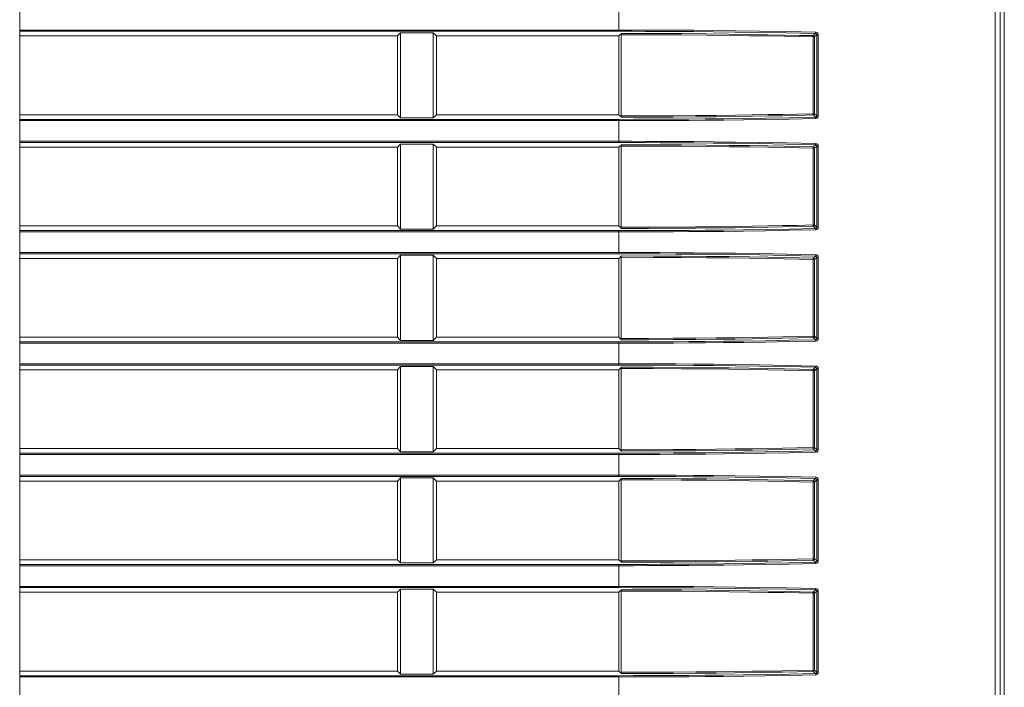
# Model space of a CAD drawing. Header units: millimetres. Extents: x 3925 to 5043, y -86 to 778.
# Tile 19 of 157: x 4179 to 4198, y 277 to 290. Entities that reach past the tile are written whole.
import ezdxf

# ---------------------------------------------------------------- set-up
doc = ezdxf.new("R2010")
doc.units = ezdxf.units.MM
doc.header["$LTSCALE"] = 46.255
for name, color, linetype in [('140-154101-0DXF_CONTINUOUS_LINE', 7, 'CONTINUOUS'), ('H30-RIGHT-CODXF_CONTINUOUS_LINE', 7, 'CONTINUOUS'), ('H30K-FRONT-CDXF_CONTINUOUS_LINE', 7, 'CONTINUOUS')]:
    doc.layers.add(name, color=color, linetype=linetype)

msp = doc.modelspace()

# ---------------------------------------------------------------- linework, layer by layer
at = {"layer": '140-154101-0DXF_CONTINUOUS_LINE', "color": 7, "linetype": 'Continuous', "lineweight": 0}
msp.add_line((4178.9545, 237.4932), (4178.9545, 305.6182), dxfattribs=at)
at = {"layer": 'H30-RIGHT-CODXF_CONTINUOUS_LINE', "color": 7, "linetype": 'Continuous', "lineweight": 0}
for p, q in [((4197.6768, 305.2979), (4197.6768, 266.2924)), ((4197.7721, 266.2929), (4197.7721, 305.2973)), ((4190.4545, 289.6725), (4190.4545, 290.1188)), ((4178.9545, 289.6974), (4190.4545, 289.6974)), ((4178.9545, 289.6725), (4190.4545, 289.6725)), ((4186.2045, 289.5832), (4178.9545, 289.5832)), ((4186.2659, 289.6445), (4186.2045, 289.5832)), ((4186.2045, 288.0732), (4186.2045, 289.5832)), ((4186.2659, 289.6445), (4186.8931, 289.6445)), ((4186.2659, 289.6445), (4186.2659, 288.0118)), ((4186.9545, 289.5832), (4186.8931, 289.6445)), ((4186.8931, 289.6445), (4186.8931, 288.0118)), ((4190.4545, 289.5832), (4186.9545, 289.5832)), ((4186.9545, 288.0732), (4186.9545, 289.5832)), ((4190.4545, 289.5832), (4190.5032, 289.6319)), ((4190.4545, 289.5832), (4190.4545, 288.0732)), ((4190.5005, 289.6071), (4190.5005, 288.0492)), ((4194.2107, 289.5645), (4194.1809, 289.5645)), ((4194.1809, 288.0918), (4194.1809, 289.5645)), ((4194.1858, 289.5893), (4194.2275, 289.631)), ((4194.2107, 289.5645), (4194.2511, 289.605)), ((4194.2107, 288.0918), (4194.2107, 289.5645)), ((4194.2511, 289.605), (4194.2809, 289.605)), ((4194.2511, 289.605), (4194.2511, 288.0513)), ((4194.2809, 289.605), (4194.2809, 288.0513)), ((4186.2045, 288.0732), (4178.9545, 288.0732)), ((4186.2045, 288.0732), (4186.2659, 288.0118)), ((4186.8931, 288.0118), (4186.2659, 288.0118)), ((4186.8931, 288.0118), (4186.9545, 288.0732)), ((4190.4545, 288.0732), (4186.9545, 288.0732)), ((4190.5032, 288.0244), (4190.4545, 288.0732)), ((4194.2107, 288.0918), (4194.1809, 288.0918)), ((4194.1858, 288.067), (4194.2275, 288.0253)), ((4194.2107, 288.0918), (4194.2511, 288.0513)), ((4194.2809, 288.0513), (4194.2511, 288.0513)), ((4190.4545, 287.9838), (4178.9545, 287.9838)), ((4190.4545, 287.9589), (4178.9545, 287.9589)), ((4190.4545, 287.5375), (4190.4545, 287.9838)), ((4178.9545, 287.5624), (4190.4545, 287.5624)), ((4178.9545, 287.5375), (4190.4545, 287.5375)), ((4186.2045, 287.4482), (4178.9545, 287.4482)), ((4186.2659, 287.5095), (4186.2045, 287.4482)), ((4186.2045, 285.9382), (4186.2045, 287.4482)), ((4186.2659, 287.5095), (4186.8931, 287.5095)), ((4186.2659, 287.5095), (4186.2659, 285.8768)), ((4186.9545, 287.4482), (4186.8931, 287.5095)), ((4186.8931, 287.5095), (4186.8931, 285.8768)), ((4190.4545, 287.4482), (4186.9545, 287.4482)), ((4186.9545, 285.9382), (4186.9545, 287.4482)), ((4190.4545, 287.4482), (4190.5032, 287.4969)), ((4190.4545, 287.4482), (4190.4545, 285.9382)), ((4190.5005, 287.4721), (4190.5005, 285.9142)), ((4194.1858, 287.4543), (4194.2275, 287.496)), ((4194.2107, 287.4295), (4194.2511, 287.47)), ((4194.2511, 287.47), (4194.2809, 287.47)), ((4194.2511, 287.47), (4194.2511, 285.9163)), ((4194.2809, 287.47), (4194.2809, 285.9163)), ((4194.2107, 287.4295), (4194.1809, 287.4295)), ((4194.1809, 285.9568), (4194.1809, 287.4295)), ((4194.2107, 285.9568), (4194.2107, 287.4295)), ((4186.2045, 285.9382), (4178.9545, 285.9382)), ((4186.2045, 285.9382), (4186.2659, 285.8768)), ((4186.8931, 285.8768), (4186.9545, 285.9382)), ((4190.4545, 285.9382), (4186.9545, 285.9382)), ((4190.5032, 285.8894), (4190.4545, 285.9382)), ((4194.2107, 285.9568), (4194.1809, 285.9568)), ((4194.1858, 285.932), (4194.2275, 285.8903)), ((4194.2107, 285.9568), (4194.2511, 285.9163)), ((4190.4545, 285.8488), (4178.9545, 285.8488)), ((4190.4545, 285.8239), (4178.9545, 285.8239)), ((4186.8931, 285.8768), (4186.2659, 285.8768)), ((4190.4545, 285.4025), (4190.4545, 285.8488)), ((4194.2809, 285.9163), (4194.2511, 285.9163)), ((4178.9545, 285.4274), (4190.4545, 285.4274)), ((4178.9545, 285.4025), (4190.4545, 285.4025)), ((4186.2659, 285.3745), (4186.2045, 285.3132)), ((4186.2659, 285.3745), (4186.8931, 285.3745)), ((4186.2659, 285.3745), (4186.2659, 283.7418)), ((4186.9545, 285.3132), (4186.8931, 285.3745)), ((4186.8931, 285.3745), (4186.8931, 283.7418)), ((4190.4545, 285.3132), (4190.5032, 285.3619)), ((4194.1858, 285.3193), (4194.2275, 285.361)), ((4186.2045, 285.3132), (4178.9545, 285.3132)), ((4186.2045, 283.8032), (4186.2045, 285.3132)), ((4190.4545, 285.3132), (4186.9545, 285.3132)), ((4186.9545, 283.8032), (4186.9545, 285.3132)), ((4190.4545, 285.3132), (4190.4545, 283.8032)), ((4190.5005, 285.3371), (4190.5005, 283.7792)), ((4194.2107, 285.2945), (4194.1809, 285.2945)), ((4194.1809, 283.8218), (4194.1809, 285.2945)), ((4194.2107, 285.2945), (4194.2511, 285.335)), ((4194.2107, 283.8218), (4194.2107, 285.2945)), ((4194.2511, 285.335), (4194.2809, 285.335)), ((4194.2511, 285.335), (4194.2511, 283.7813)), ((4194.2809, 285.335), (4194.2809, 283.7813)), ((4186.2045, 283.8032), (4178.9545, 283.8032)), ((4190.4545, 283.7138), (4178.9545, 283.7138)), ((4190.4545, 283.6889), (4178.9545, 283.6889)), ((4186.2045, 283.8032), (4186.2659, 283.7418)), ((4186.8931, 283.7418), (4186.2659, 283.7418)), ((4186.8931, 283.7418), (4186.9545, 283.8032)), ((4190.4545, 283.8032), (4186.9545, 283.8032)), ((4190.5032, 283.7544), (4190.4545, 283.8032)), ((4190.4545, 283.2675), (4190.4545, 283.7138)), ((4194.2107, 283.8218), (4194.1809, 283.8218)), ((4194.1858, 283.797), (4194.2275, 283.7553)), ((4194.2107, 283.8218), (4194.2511, 283.7813)), ((4194.2809, 283.7813), (4194.2511, 283.7813)), ((4178.9545, 283.2924), (4190.4545, 283.2924)), ((4178.9545, 283.2675), (4190.4545, 283.2675)), ((4186.2045, 283.1782), (4178.9545, 283.1782)), ((4186.2659, 283.2395), (4186.2045, 283.1782)), ((4186.2045, 281.6682), (4186.2045, 283.1782)), ((4186.2659, 283.2395), (4186.8931, 283.2395)), ((4186.2659, 283.2395), (4186.2659, 281.6068)), ((4186.9545, 283.1782), (4186.8931, 283.2395)), ((4186.8931, 283.2395), (4186.8931, 281.6068)), ((4190.4545, 283.1782), (4186.9545, 283.1782)), ((4186.9545, 281.6682), (4186.9545, 283.1782)), ((4190.4545, 283.1782), (4190.5032, 283.2269)), ((4190.4545, 283.1782), (4190.4545, 281.6682)), ((4190.5005, 283.2021), (4190.5005, 281.6442)), ((4194.2107, 283.1595), (4194.1809, 283.1595)), ((4194.1809, 281.6868), (4194.1809, 283.1595)), ((4194.1858, 283.1843), (4194.2275, 283.226)), ((4194.2107, 283.1595), (4194.2511, 283.2)), ((4194.2107, 281.6868), (4194.2107, 283.1595)), ((4194.2511, 283.2), (4194.2809, 283.2)), ((4194.2511, 283.2), (4194.2511, 281.6463)), ((4194.2809, 283.2), (4194.2809, 281.6463)), ((4186.2045, 281.6682), (4178.9545, 281.6682)), ((4190.4545, 281.5788), (4178.9545, 281.5788)), ((4186.2045, 281.6682), (4186.2659, 281.6068)), ((4186.8931, 281.6068), (4186.2659, 281.6068)), ((4186.8931, 281.6068), (4186.9545, 281.6682)), ((4190.4545, 281.6682), (4186.9545, 281.6682)), ((4190.5032, 281.6194), (4190.4545, 281.6682)), ((4190.4545, 281.1325), (4190.4545, 281.5788)), ((4194.2107, 281.6868), (4194.1809, 281.6868)), ((4194.1858, 281.662), (4194.2275, 281.6203)), ((4194.2107, 281.6868), (4194.2511, 281.6463)), ((4194.2809, 281.6463), (4194.2511, 281.6463)), ((4190.4545, 281.5539), (4178.9545, 281.5539)), ((4178.9545, 281.1574), (4190.4545, 281.1574)), ((4178.9545, 281.1325), (4190.4545, 281.1325)), ((4186.2045, 281.0432), (4178.9545, 281.0432)), ((4186.2659, 281.1045), (4186.2045, 281.0432)), ((4186.2045, 279.5332), (4186.2045, 281.0432)), ((4186.2659, 281.1045), (4186.8931, 281.1045)), ((4186.2659, 281.1045), (4186.2659, 279.4718)), ((4186.9545, 281.0432), (4186.8931, 281.1045)), ((4186.8931, 281.1045), (4186.8931, 279.4718)), ((4190.4545, 281.0432), (4186.9545, 281.0432)), ((4186.9545, 279.5332), (4186.9545, 281.0432)), ((4190.4545, 281.0432), (4190.5032, 281.0919)), ((4190.4545, 281.0432), (4190.4545, 279.5332)), ((4190.5005, 281.0671), (4190.5005, 279.5092)), ((4194.2107, 281.0245), (4194.1809, 281.0245)), ((4194.1809, 279.5518), (4194.1809, 281.0245)), ((4194.1858, 281.0493), (4194.2275, 281.091)), ((4194.2107, 281.0245), (4194.2511, 281.065)), ((4194.2107, 279.5518), (4194.2107, 281.0245)), ((4194.2511, 281.065), (4194.2809, 281.065)), ((4194.2511, 281.065), (4194.2511, 279.5113)), ((4194.2809, 281.065), (4194.2809, 279.5113)), ((4186.2045, 279.5332), (4178.9545, 279.5332)), ((4186.2045, 279.5332), (4186.2659, 279.4718)), ((4186.8931, 279.4718), (4186.9545, 279.5332)), ((4190.4545, 279.5332), (4186.9545, 279.5332)), ((4190.5032, 279.4844), (4190.4545, 279.5332)), ((4194.2107, 279.5518), (4194.1809, 279.5518)), ((4194.1858, 279.527), (4194.2275, 279.4853)), ((4194.2107, 279.5518), (4194.2511, 279.5113)), ((4194.2809, 279.5113), (4194.2511, 279.5113)), ((4190.4545, 279.4438), (4178.9545, 279.4438)), ((4190.4545, 279.4189), (4178.9545, 279.4189)), ((4186.8931, 279.4718), (4186.2659, 279.4718)), ((4190.4545, 278.9975), (4190.4545, 279.4438)), ((4178.9545, 279.0224), (4190.4545, 279.0224)), ((4178.9545, 278.9975), (4190.4545, 278.9975)), ((4186.2659, 278.9695), (4186.2045, 278.9082)), ((4186.2659, 278.9695), (4186.8931, 278.9695)), ((4186.2659, 278.9695), (4186.2659, 277.3368)), ((4186.9545, 278.9082), (4186.8931, 278.9695)), ((4186.8931, 278.9695), (4186.8931, 277.3368)), ((4190.4545, 278.9082), (4190.5032, 278.9569)), ((4190.5005, 278.9321), (4190.5005, 277.3742)), ((4194.1858, 278.9143), (4194.2275, 278.956)), ((4194.2107, 278.8895), (4194.2511, 278.93)), ((4194.2511, 278.93), (4194.2809, 278.93)), ((4194.2511, 278.93), (4194.2511, 277.3763)), ((4194.2809, 278.93), (4194.2809, 277.3763)), ((4186.2045, 278.9082), (4178.9545, 278.9082)), ((4186.2045, 277.3982), (4186.2045, 278.9082)), ((4190.4545, 278.9082), (4186.9545, 278.9082)), ((4186.9545, 277.3982), (4186.9545, 278.9082)), ((4190.4545, 278.9082), (4190.4545, 277.3982)), ((4194.2107, 278.8895), (4194.1809, 278.8895)), ((4194.1809, 277.4168), (4194.1809, 278.8895)), ((4194.2107, 277.4168), (4194.2107, 278.8895)), ((4194.2107, 277.4168), (4194.1809, 277.4168)), ((4194.2107, 277.4168), (4194.2511, 277.3763)), ((4186.2045, 277.3982), (4178.9545, 277.3982)), ((4190.4545, 277.3088), (4178.9545, 277.3088)), ((4190.4545, 277.2839), (4178.9545, 277.2839)), ((4186.2045, 277.3982), (4186.2659, 277.3368)), ((4186.8931, 277.3368), (4186.2659, 277.3368)), ((4186.8931, 277.3368), (4186.9545, 277.3982)), ((4190.4545, 277.3982), (4186.9545, 277.3982)), ((4190.5032, 277.3494), (4190.4545, 277.3982)), ((4190.4545, 276.8625), (4190.4545, 277.3088)), ((4194.1858, 277.392), (4194.2275, 277.3503)), ((4194.2809, 277.3763), (4194.2511, 277.3763))]:
    msp.add_line(p, q, dxfattribs=at)
for points in [[(4190.4545, 289.6974), (4190.7006, 289.6972), (4190.9582, 289.6967), (4191.2397, 289.6958), (4191.5489, 289.6943), (4191.8904, 289.692), (4192.2688, 289.6886), (4192.6885, 289.6839), (4193.1535, 289.6773), (4193.6688, 289.6681), (4194.2324, 289.6558)], [(4190.4545, 289.6725), (4190.7004, 289.6724), (4190.9577, 289.6719), (4191.2389, 289.671), (4191.5477, 289.6695), (4191.8888, 289.6672), (4192.2668, 289.6638), (4192.6859, 289.6591), (4193.1503, 289.6524), (4193.6649, 289.6433), (4194.2275, 289.631)], [(4190.5005, 289.6071), (4190.5013, 289.6235), (4190.5032, 289.6319)], [(4194.1809, 289.5645), (4193.9166, 289.5708), (4193.6296, 289.5769), (4193.3118, 289.5829), (4192.9596, 289.5888), (4192.5686, 289.5942), (4192.1348, 289.599), (4191.6532, 289.603), (4191.1134, 289.6058), (4190.5005, 289.6071)], [(4194.1858, 289.5893), (4193.9212, 289.5956), (4193.634, 289.6017), (4193.3158, 289.6078), (4192.9633, 289.6136), (4192.572, 289.619), (4192.138, 289.6238), (4191.6561, 289.6278), (4191.1162, 289.6306), (4190.5032, 289.6319)], [(4194.1858, 289.5893), (4194.1836, 289.5853), (4194.1818, 289.5763), (4194.1809, 289.5645)], [(4194.2107, 289.5645), (4194.2072, 289.5768), (4194.1981, 289.5859), (4194.1858, 289.5893)], [(4194.2323, 289.6558), (4194.2315, 289.6442), (4194.2298, 289.6352), (4194.2275, 289.631)], [(4194.2275, 289.631), (4194.2367, 289.6287), (4194.2441, 289.6233), (4194.2491, 289.6155), (4194.2511, 289.605)], [(4194.2324, 289.6558), (4194.2511, 289.6515), (4194.2662, 289.641), (4194.2765, 289.6257), (4194.2809, 289.605)], [(4194.2275, 288.0253), (4193.7217, 288.0141), (4193.2626, 288.0057), (4192.8438, 287.9993), (4192.4617, 287.9945), (4192.113, 287.991), (4191.7948, 287.9884), (4191.5041, 287.9866), (4191.2383, 287.9853), (4190.9889, 287.9845), (4190.7335, 287.984), (4190.4545, 287.9838)], [(4194.2323, 288.0005), (4193.7257, 287.9893), (4193.2659, 287.9809), (4192.8466, 287.9745), (4192.4639, 287.9697), (4192.1148, 287.9662), (4191.7963, 287.9636), (4191.5052, 287.9618), (4191.2392, 287.9605), (4190.9894, 287.9597), (4190.7337, 287.9591), (4190.4545, 287.9589)], [(4190.5005, 288.0492), (4191.0233, 288.0502), (4191.4975, 288.0524), (4191.9299, 288.0554), (4192.3247, 288.0593), (4192.6852, 288.0636), (4193.0143, 288.0684), (4193.3145, 288.0734), (4193.5935, 288.0787), (4193.8753, 288.0846), (4194.1809, 288.0918)], [(4190.5032, 288.0244), (4190.5013, 288.0328), (4190.5005, 288.0492)], [(4190.5032, 288.0244), (4191.0261, 288.0254), (4191.5004, 288.0276), (4191.933, 288.0306), (4192.328, 288.0345), (4192.6887, 288.0388), (4193.0181, 288.0436), (4193.3185, 288.0486), (4193.5977, 288.0539), (4193.8799, 288.0598), (4194.1858, 288.067)], [(4194.1858, 288.067), (4194.1836, 288.071), (4194.1818, 288.08), (4194.1809, 288.0918)], [(4194.1858, 288.067), (4194.1981, 288.0704), (4194.2072, 288.0795), (4194.2107, 288.0918)], [(4194.2511, 288.0513), (4194.2494, 288.0416), (4194.2447, 288.0336), (4194.2375, 288.0279), (4194.2275, 288.0253)], [(4194.2275, 288.0253), (4194.2298, 288.0211), (4194.2315, 288.0121), (4194.2323, 288.0005)], [(4194.2809, 288.0513), (4194.2772, 288.0322), (4194.2673, 288.0164), (4194.2526, 288.0055), (4194.2323, 288.0005)], [(4190.4545, 287.5624), (4190.7006, 287.5622), (4190.9582, 287.5617), (4191.2397, 287.5608), (4191.5489, 287.5593), (4191.8904, 287.557), (4192.2688, 287.5536), (4192.6885, 287.5489), (4193.1535, 287.5423), (4193.6688, 287.5331), (4194.2324, 287.5208)], [(4190.4545, 287.5375), (4190.7004, 287.5374), (4190.9577, 287.5369), (4191.2389, 287.536), (4191.5477, 287.5345), (4191.8888, 287.5322), (4192.2668, 287.5288), (4192.6859, 287.5241), (4193.1503, 287.5174), (4193.6649, 287.5083), (4194.2275, 287.496)], [(4190.5005, 287.4721), (4190.5013, 287.4885), (4190.5032, 287.4969)], [(4194.1809, 287.4295), (4193.9166, 287.4358), (4193.6296, 287.4419), (4193.3118, 287.4479), (4192.9596, 287.4538), (4192.5686, 287.4592), (4192.1348, 287.464), (4191.6532, 287.468), (4191.1134, 287.4708), (4190.5005, 287.4721)], [(4194.1858, 287.4543), (4193.9212, 287.4606), (4193.634, 287.4667), (4193.3158, 287.4728), (4192.9633, 287.4786), (4192.572, 287.484), (4192.138, 287.4888), (4191.6561, 287.4928), (4191.1162, 287.4956), (4190.5032, 287.4969)], [(4194.1858, 287.4543), (4194.1836, 287.4503), (4194.1818, 287.4413), (4194.1809, 287.4295)], [(4194.2107, 287.4295), (4194.2072, 287.4418), (4194.1981, 287.4509), (4194.1858, 287.4543)], [(4194.2323, 287.5208), (4194.2315, 287.5092), (4194.2298, 287.5002), (4194.2275, 287.496)], [(4194.2275, 287.496), (4194.2367, 287.4937), (4194.2441, 287.4883), (4194.2491, 287.4805), (4194.2511, 287.47)], [(4194.2324, 287.5208), (4194.2511, 287.5165), (4194.2662, 287.506), (4194.2765, 287.4907), (4194.2809, 287.47)], [(4190.5005, 285.9142), (4191.0233, 285.9152), (4191.4975, 285.9174), (4191.9299, 285.9204), (4192.3247, 285.9243), (4192.6852, 285.9286), (4193.0143, 285.9334), (4193.3145, 285.9384), (4193.5935, 285.9437), (4193.8753, 285.9496), (4194.1809, 285.9568)], [(4190.5032, 285.8894), (4191.0261, 285.8904), (4191.5004, 285.8926), (4191.933, 285.8956), (4192.328, 285.8995), (4192.6887, 285.9038), (4193.0181, 285.9086), (4193.3185, 285.9136), (4193.5977, 285.9189), (4193.8799, 285.9248), (4194.1858, 285.932)], [(4194.1858, 285.932), (4194.1836, 285.936), (4194.1818, 285.945), (4194.1809, 285.9568)], [(4194.1858, 285.932), (4194.1981, 285.9354), (4194.2072, 285.9445), (4194.2107, 285.9568)], [(4194.2275, 285.8903), (4193.7217, 285.8791), (4193.2626, 285.8707), (4192.8438, 285.8643), (4192.4617, 285.8595), (4192.113, 285.856), (4191.7948, 285.8534), (4191.5041, 285.8516), (4191.2383, 285.8503), (4190.9889, 285.8495), (4190.7335, 285.849), (4190.4545, 285.8488)], [(4194.2323, 285.8655), (4193.7257, 285.8543), (4193.2659, 285.8459), (4192.8466, 285.8395), (4192.4639, 285.8347), (4192.1148, 285.8312), (4191.7963, 285.8286), (4191.5052, 285.8268), (4191.2392, 285.8255), (4190.9894, 285.8247), (4190.7337, 285.8241), (4190.4545, 285.8239)], [(4190.5032, 285.8894), (4190.5013, 285.8978), (4190.5005, 285.9142)], [(4194.2511, 285.9163), (4194.2494, 285.9066), (4194.2447, 285.8986), (4194.2375, 285.8929), (4194.2275, 285.8903)], [(4194.2275, 285.8903), (4194.2298, 285.8861), (4194.2315, 285.8771), (4194.2323, 285.8655)], [(4194.2809, 285.9163), (4194.2772, 285.8972), (4194.2673, 285.8814), (4194.2526, 285.8705), (4194.2323, 285.8655)], [(4190.4545, 285.4274), (4190.7006, 285.4272), (4190.9582, 285.4267), (4191.2397, 285.4258), (4191.5489, 285.4243), (4191.8904, 285.422), (4192.2688, 285.4186), (4192.6885, 285.4139), (4193.1535, 285.4073), (4193.6688, 285.3981), (4194.2324, 285.3858)], [(4190.4545, 285.4025), (4190.7004, 285.4024), (4190.9577, 285.4019), (4191.2389, 285.401), (4191.5477, 285.3995), (4191.8888, 285.3972), (4192.2668, 285.3938), (4192.6859, 285.3891), (4193.1503, 285.3824), (4193.6649, 285.3733), (4194.2275, 285.361)], [(4190.5005, 285.3371), (4190.5013, 285.3535), (4190.5032, 285.3619)], [(4194.1858, 285.3193), (4193.9212, 285.3256), (4193.634, 285.3317), (4193.3158, 285.3378), (4192.9633, 285.3436), (4192.572, 285.349), (4192.138, 285.3538), (4191.6561, 285.3578), (4191.1162, 285.3606), (4190.5032, 285.3619)], [(4194.2323, 285.3858), (4194.2315, 285.3742), (4194.2298, 285.3652), (4194.2275, 285.361)], [(4194.2275, 285.361), (4194.2367, 285.3587), (4194.2441, 285.3533), (4194.2491, 285.3455), (4194.2511, 285.335)], [(4194.2324, 285.3858), (4194.2511, 285.3815), (4194.2662, 285.371), (4194.2765, 285.3557), (4194.2809, 285.335)], [(4194.1809, 285.2945), (4193.9166, 285.3008), (4193.6296, 285.3069), (4193.3118, 285.3129), (4192.9596, 285.3188), (4192.5686, 285.3242), (4192.1348, 285.329), (4191.6532, 285.333), (4191.1134, 285.3358), (4190.5005, 285.3371)], [(4194.1858, 285.3193), (4194.1836, 285.3153), (4194.1818, 285.3063), (4194.1809, 285.2945)], [(4194.2107, 285.2945), (4194.2072, 285.3068), (4194.1981, 285.3159), (4194.1858, 285.3193)], [(4194.2275, 283.7553), (4193.7217, 283.7441), (4193.2626, 283.7357), (4192.8438, 283.7293), (4192.4617, 283.7245), (4192.113, 283.721), (4191.7948, 283.7184), (4191.5041, 283.7166), (4191.2383, 283.7153), (4190.9889, 283.7145), (4190.7335, 283.714), (4190.4545, 283.7138)], [(4194.2323, 283.7305), (4193.7257, 283.7193), (4193.2659, 283.7109), (4192.8466, 283.7045), (4192.4639, 283.6997), (4192.1148, 283.6962), (4191.7963, 283.6936), (4191.5052, 283.6918), (4191.2392, 283.6905), (4190.9894, 283.6897), (4190.7337, 283.6891), (4190.4545, 283.6889)], [(4190.5005, 283.7792), (4191.0233, 283.7802), (4191.4975, 283.7824), (4191.9299, 283.7854), (4192.3247, 283.7893), (4192.6852, 283.7936), (4193.0143, 283.7984), (4193.3145, 283.8034), (4193.5935, 283.8087), (4193.8753, 283.8146), (4194.1809, 283.8218)], [(4190.5032, 283.7544), (4190.5013, 283.7628), (4190.5005, 283.7792)], [(4190.5032, 283.7544), (4191.0261, 283.7554), (4191.5004, 283.7576), (4191.933, 283.7606), (4192.328, 283.7645), (4192.6887, 283.7688), (4193.0181, 283.7736), (4193.3185, 283.7786), (4193.5977, 283.7839), (4193.8799, 283.7898), (4194.1858, 283.797)], [(4194.1858, 283.797), (4194.1836, 283.801), (4194.1818, 283.81), (4194.1809, 283.8218)], [(4194.1858, 283.797), (4194.1981, 283.8004), (4194.2072, 283.8095), (4194.2107, 283.8218)], [(4194.2511, 283.7813), (4194.2494, 283.7716), (4194.2447, 283.7636), (4194.2375, 283.7579), (4194.2275, 283.7553)], [(4194.2275, 283.7553), (4194.2298, 283.7511), (4194.2315, 283.7421), (4194.2323, 283.7305)], [(4194.2809, 283.7813), (4194.2772, 283.7622), (4194.2673, 283.7464), (4194.2526, 283.7355), (4194.2323, 283.7305)], [(4190.4545, 283.2924), (4190.7006, 283.2922), (4190.9582, 283.2917), (4191.2397, 283.2908), (4191.5489, 283.2893), (4191.8904, 283.287), (4192.2688, 283.2836), (4192.6885, 283.2789), (4193.1535, 283.2723), (4193.6688, 283.2631), (4194.2324, 283.2508)], [(4190.4545, 283.2675), (4190.7004, 283.2674), (4190.9577, 283.2669), (4191.2389, 283.266), (4191.5477, 283.2645), (4191.8888, 283.2622), (4192.2668, 283.2588), (4192.6859, 283.2541), (4193.1503, 283.2474), (4193.6649, 283.2383), (4194.2275, 283.226)], [(4190.5005, 283.2021), (4190.5013, 283.2185), (4190.5032, 283.2269)], [(4194.1809, 283.1595), (4193.9166, 283.1658), (4193.6296, 283.1719), (4193.3118, 283.1779), (4192.9596, 283.1838), (4192.5686, 283.1892), (4192.1348, 283.194), (4191.6532, 283.198), (4191.1134, 283.2008), (4190.5005, 283.2021)], [(4194.1858, 283.1843), (4193.9212, 283.1906), (4193.634, 283.1967), (4193.3158, 283.2028), (4192.9633, 283.2086), (4192.572, 283.214), (4192.138, 283.2188), (4191.6561, 283.2228), (4191.1162, 283.2256), (4190.5032, 283.2269)], [(4194.1858, 283.1843), (4194.1836, 283.1803), (4194.1818, 283.1713), (4194.1809, 283.1595)], [(4194.2107, 283.1595), (4194.2072, 283.1718), (4194.1981, 283.1809), (4194.1858, 283.1843)], [(4194.2323, 283.2508), (4194.2315, 283.2392), (4194.2298, 283.2302), (4194.2275, 283.226)], [(4194.2275, 283.226), (4194.2367, 283.2237), (4194.2441, 283.2183), (4194.2491, 283.2105), (4194.2511, 283.2)], [(4194.2324, 283.2508), (4194.2511, 283.2465), (4194.2662, 283.236), (4194.2765, 283.2207), (4194.2809, 283.2)], [(4194.2275, 281.6203), (4193.7217, 281.6091), (4193.2626, 281.6007), (4192.8438, 281.5943), (4192.4617, 281.5895), (4192.113, 281.586), (4191.7948, 281.5834), (4191.5041, 281.5816), (4191.2383, 281.5803), (4190.9889, 281.5795), (4190.7335, 281.579), (4190.4545, 281.5788)], [(4194.2323, 281.5955), (4193.7257, 281.5843), (4193.2659, 281.5759), (4192.8466, 281.5695), (4192.4639, 281.5647), (4192.1148, 281.5612), (4191.7963, 281.5586), (4191.5052, 281.5568), (4191.2392, 281.5555), (4190.9894, 281.5547), (4190.7337, 281.5541), (4190.4545, 281.5539)], [(4190.5005, 281.6442), (4191.0233, 281.6452), (4191.4975, 281.6474), (4191.9299, 281.6504), (4192.3247, 281.6543), (4192.6852, 281.6586), (4193.0143, 281.6634), (4193.3145, 281.6684), (4193.5935, 281.6737), (4193.8753, 281.6796), (4194.1809, 281.6868)], [(4190.5032, 281.6194), (4190.5013, 281.6278), (4190.5005, 281.6442)], [(4190.5032, 281.6194), (4191.0261, 281.6204), (4191.5004, 281.6226), (4191.933, 281.6256), (4192.328, 281.6295), (4192.6887, 281.6338), (4193.0181, 281.6386), (4193.3185, 281.6436), (4193.5977, 281.6489), (4193.8799, 281.6548), (4194.1858, 281.662)], [(4194.1858, 281.662), (4194.1836, 281.666), (4194.1818, 281.675), (4194.1809, 281.6868)], [(4194.1858, 281.662), (4194.1981, 281.6654), (4194.2072, 281.6745), (4194.2107, 281.6868)], [(4194.2511, 281.6463), (4194.2494, 281.6366), (4194.2447, 281.6286), (4194.2375, 281.6229), (4194.2275, 281.6203)], [(4194.2275, 281.6203), (4194.2298, 281.6161), (4194.2315, 281.6071), (4194.2323, 281.5955)], [(4194.2809, 281.6463), (4194.2772, 281.6272), (4194.2673, 281.6114), (4194.2526, 281.6005), (4194.2323, 281.5955)], [(4190.4545, 281.1574), (4190.7006, 281.1572), (4190.9582, 281.1567), (4191.2397, 281.1558), (4191.5489, 281.1543), (4191.8904, 281.152), (4192.2688, 281.1486), (4192.6885, 281.1439), (4193.1535, 281.1373), (4193.6688, 281.1281), (4194.2324, 281.1158)], [(4190.4545, 281.1325), (4190.7004, 281.1324), (4190.9577, 281.1319), (4191.2389, 281.131), (4191.5477, 281.1295), (4191.8888, 281.1272), (4192.2668, 281.1238), (4192.6859, 281.1191), (4193.1503, 281.1124), (4193.6649, 281.1033), (4194.2275, 281.091)], [(4190.5005, 281.0671), (4190.5013, 281.0835), (4190.5032, 281.0919)], [(4194.1809, 281.0245), (4193.9166, 281.0308), (4193.6296, 281.0369), (4193.3118, 281.0429), (4192.9596, 281.0488), (4192.5686, 281.0542), (4192.1348, 281.059), (4191.6532, 281.063), (4191.1134, 281.0658), (4190.5005, 281.0671)], [(4194.1858, 281.0493), (4193.9212, 281.0556), (4193.634, 281.0617), (4193.3158, 281.0678), (4192.9633, 281.0736), (4192.572, 281.079), (4192.138, 281.0838), (4191.6561, 281.0878), (4191.1162, 281.0906), (4190.5032, 281.0919)], [(4194.1858, 281.0493), (4194.1836, 281.0453), (4194.1818, 281.0363), (4194.1809, 281.0245)], [(4194.2107, 281.0245), (4194.2072, 281.0368), (4194.1981, 281.0459), (4194.1858, 281.0493)], [(4194.2323, 281.1158), (4194.2315, 281.1042), (4194.2298, 281.0952), (4194.2275, 281.091)], [(4194.2275, 281.091), (4194.2367, 281.0887), (4194.2441, 281.0833), (4194.2491, 281.0755), (4194.2511, 281.065)], [(4194.2324, 281.1158), (4194.2511, 281.1115), (4194.2662, 281.101), (4194.2765, 281.0857), (4194.2809, 281.065)], [(4190.5005, 279.5092), (4191.0233, 279.5102), (4191.4975, 279.5124), (4191.9299, 279.5154), (4192.3247, 279.5193), (4192.6852, 279.5236), (4193.0143, 279.5284), (4193.3145, 279.5334), (4193.5935, 279.5387), (4193.8753, 279.5446), (4194.1809, 279.5518)], [(4190.5032, 279.4844), (4190.5013, 279.4928), (4190.5005, 279.5092)], [(4190.5032, 279.4844), (4191.0261, 279.4854), (4191.5004, 279.4876), (4191.933, 279.4906), (4192.328, 279.4945), (4192.6887, 279.4988), (4193.0181, 279.5036), (4193.3185, 279.5086), (4193.5977, 279.5139), (4193.8799, 279.5198), (4194.1858, 279.527)], [(4194.1858, 279.527), (4194.1836, 279.531), (4194.1818, 279.54), (4194.1809, 279.5518)], [(4194.1858, 279.527), (4194.1981, 279.5304), (4194.2072, 279.5395), (4194.2107, 279.5518)], [(4194.2511, 279.5113), (4194.2494, 279.5016), (4194.2447, 279.4936), (4194.2375, 279.4879), (4194.2275, 279.4853)], [(4194.2809, 279.5113), (4194.2772, 279.4922), (4194.2673, 279.4764), (4194.2526, 279.4655), (4194.2323, 279.4605)], [(4194.2275, 279.4853), (4193.7217, 279.4741), (4193.2626, 279.4657), (4192.8438, 279.4593), (4192.4617, 279.4545), (4192.113, 279.451), (4191.7948, 279.4484), (4191.5041, 279.4466), (4191.2383, 279.4453), (4190.9889, 279.4445), (4190.7335, 279.444), (4190.4545, 279.4438)], [(4194.2323, 279.4605), (4193.7257, 279.4493), (4193.2659, 279.4409), (4192.8466, 279.4345), (4192.4639, 279.4297), (4192.1148, 279.4262), (4191.7963, 279.4236), (4191.5052, 279.4218), (4191.2392, 279.4205), (4190.9894, 279.4197), (4190.7337, 279.4191), (4190.4545, 279.4189)], [(4194.2275, 279.4853), (4194.2298, 279.4811), (4194.2315, 279.4721), (4194.2323, 279.4605)], [(4190.4545, 279.0224), (4190.7006, 279.0222), (4190.9582, 279.0217), (4191.2397, 279.0208), (4191.5489, 279.0193), (4191.8904, 279.017), (4192.2688, 279.0136), (4192.6885, 279.0089), (4193.1535, 279.0023), (4193.6688, 278.9931), (4194.2324, 278.9808)], [(4190.4545, 278.9975), (4190.7004, 278.9974), (4190.9577, 278.9969), (4191.2389, 278.996), (4191.5477, 278.9945), (4191.8888, 278.9922), (4192.2668, 278.9888), (4192.6859, 278.9841), (4193.1503, 278.9774), (4193.6649, 278.9683), (4194.2275, 278.956)], [(4190.5005, 278.9321), (4190.5013, 278.9485), (4190.5032, 278.9569)], [(4194.1809, 278.8895), (4193.9166, 278.8958), (4193.6296, 278.9019), (4193.3118, 278.9079), (4192.9596, 278.9138), (4192.5686, 278.9192), (4192.1348, 278.924), (4191.6532, 278.928), (4191.1134, 278.9308), (4190.5005, 278.9321)], [(4194.1858, 278.9143), (4193.9212, 278.9206), (4193.634, 278.9267), (4193.3158, 278.9328), (4192.9633, 278.9386), (4192.572, 278.944), (4192.138, 278.9488), (4191.6561, 278.9528), (4191.1162, 278.9556), (4190.5032, 278.9569)], [(4194.2323, 278.9808), (4194.2315, 278.9692), (4194.2298, 278.9602), (4194.2275, 278.956)], [(4194.2275, 278.956), (4194.2367, 278.9537), (4194.2441, 278.9483), (4194.2491, 278.9405), (4194.2511, 278.93)], [(4194.2324, 278.9808), (4194.2511, 278.9765), (4194.2662, 278.966), (4194.2765, 278.9507), (4194.2809, 278.93)], [(4194.1858, 278.9143), (4194.1836, 278.9103), (4194.1818, 278.9013), (4194.1809, 278.8895)], [(4194.2107, 278.8895), (4194.2072, 278.9018), (4194.1981, 278.9109), (4194.1858, 278.9143)], [(4190.5005, 277.3742), (4191.0233, 277.3752), (4191.4975, 277.3774), (4191.9299, 277.3804), (4192.3247, 277.3843), (4192.6852, 277.3886), (4193.0143, 277.3934), (4193.3145, 277.3984), (4193.5935, 277.4037), (4193.8753, 277.4096), (4194.1809, 277.4168)], [(4194.1858, 277.392), (4194.1836, 277.396), (4194.1818, 277.405), (4194.1809, 277.4168)], [(4194.1858, 277.392), (4194.1981, 277.3954), (4194.2072, 277.4045), (4194.2107, 277.4168)], [(4194.2275, 277.3503), (4193.7217, 277.3391), (4193.2626, 277.3307), (4192.8438, 277.3243), (4192.4617, 277.3195), (4192.113, 277.316), (4191.7948, 277.3134), (4191.5041, 277.3116), (4191.2383, 277.3103), (4190.9889, 277.3095), (4190.7335, 277.309), (4190.4545, 277.3088)], [(4194.2323, 277.3255), (4193.7257, 277.3143), (4193.2659, 277.3059), (4192.8466, 277.2995), (4192.4639, 277.2947), (4192.1148, 277.2912), (4191.7963, 277.2886), (4191.5052, 277.2868), (4191.2392, 277.2855), (4190.9894, 277.2847), (4190.7337, 277.2841), (4190.4545, 277.2839)], [(4190.5032, 277.3494), (4190.5013, 277.3578), (4190.5005, 277.3742)], [(4190.5032, 277.3494), (4191.0261, 277.3504), (4191.5004, 277.3526), (4191.933, 277.3556), (4192.328, 277.3595), (4192.6887, 277.3638), (4193.0181, 277.3686), (4193.3185, 277.3736), (4193.5977, 277.3789), (4193.8799, 277.3848), (4194.1858, 277.392)], [(4194.2511, 277.3763), (4194.2494, 277.3666), (4194.2447, 277.3586), (4194.2375, 277.3529), (4194.2275, 277.3503)], [(4194.2275, 277.3503), (4194.2298, 277.3461), (4194.2315, 277.3371), (4194.2323, 277.3255)], [(4194.2809, 277.3763), (4194.2772, 277.3572), (4194.2673, 277.3414), (4194.2526, 277.3305), (4194.2323, 277.3255)]]:
    msp.add_lwpolyline(points, dxfattribs=at)
at = {"layer": 'H30K-FRONT-CDXF_CONTINUOUS_LINE', "color": 7, "linetype": 'Continuous', "lineweight": 0}
msp.add_line((4197.8519, 266.278), (4197.8519, 305.9307), dxfattribs=at)

doc.saveas('drawing.dxf')
